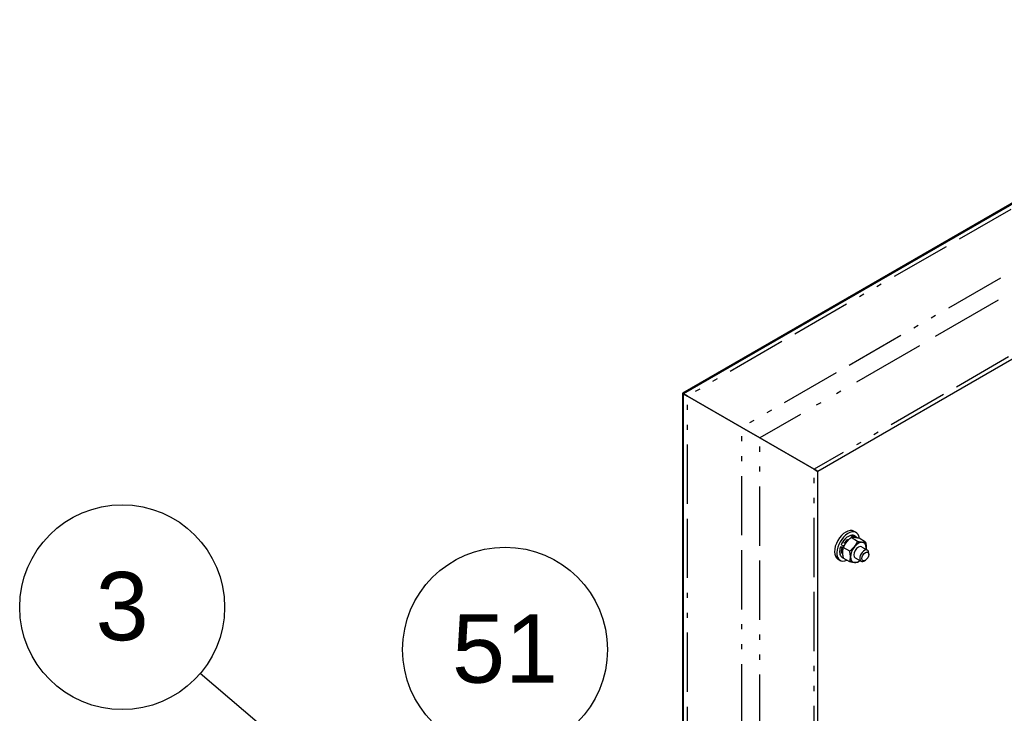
# Paper-space layout 'SHEET_1' of a CAD drawing. Header units: inches. Extents: x 3 to 360, y 8 to 227.
# Tile 24 of 98: x 31 to 50, y 154 to 167. Entities that reach past the tile are written whole.
import ezdxf

# ---------------------------------------------------------------- set-up
doc = ezdxf.new("R2010")
doc.units = ezdxf.units.IN
doc.header["$LTSCALE"] = 10.666667
doc.header["$MEASUREMENT"] = 0
doc.linetypes.add('DOUBLE_DASH_DOUBLE_DOT', pattern=[0.74, 0.24, -0.06, 0.24, -0.06, 0.01, -0.06, 0.01, -0.06])
doc.layers.get('0').update_dxf_attribs({"lineweight": 25})
doc.layers.add('DIMEN', color=7, linetype='Continuous', lineweight=25)
doc.layers.add('PHANTOM', color=7, linetype='DOUBLE_DASH_DOUBLE_DOT', lineweight=25)
doc.styles.add('Current-ANSI', font='arial.ttf')

# ---------------------------------------------------------------- blocks, each defined once
blk = doc.blocks.new('Balloon4')
at = {"layer": 'DIMEN', "linetype": 'Continuous', "lineweight": 25}
for p, q in [((3.557, 14.2059), (3.2509, 14.4665)), ((3.6957, 13.548), (3.557, 14.2059)), ((3.7263, 13.5545), (3.6652, 13.5416)), ((3.7215, 13.4257), (3.7263, 13.5545)), ((3.6652, 13.5416), (3.7215, 13.4257)), ((3.6957, 13.548), (3.7215, 13.4257))]:
    blk.add_line(p, q, dxfattribs=at)
at = {"layer": 'DIMEN', "linetype": 'Continuous', "lineweight": 25, "flags": 128}
blk.add_lwpolyline([(3.6652, 13.5416), (3.7215, 13.4257), (3.7263, 13.5545), (3.6652, 13.5416)], dxfattribs=at)
at = {"layer": 'DIMEN'}
blk.add_circle((3.1082, 14.5879), 0.1875, dxfattribs=at)
blk.add_solid([(3.6652, 13.5416), (3.7215, 13.4257), (3.7263, 13.5545), (3.6652, 13.5416)], dxfattribs=at)
at = {"layer": 'DIMEN', "insert": (3.1082, 14.589), "char_height": 0.125, "attachment_point": 5, "style": 'Current-ANSI'}
blk.add_mtext('3', dxfattribs=at)
blk = doc.blocks.new('Balloon5')
at = {"layer": 'DIMEN', "linetype": 'Continuous', "lineweight": 25}
for p, q in [((4.1232, 13.3004), (3.8559, 14.3294)), ((4.1534, 13.3082), (4.093, 13.2925)), ((4.1232, 13.3004), (4.1546, 13.1794)), ((4.1546, 13.1794), (4.1534, 13.3082)), ((4.093, 13.2925), (4.1546, 13.1794))]:
    blk.add_line(p, q, dxfattribs=at)
at = {"layer": 'DIMEN', "linetype": 'Continuous', "lineweight": 25, "flags": 128}
blk.add_lwpolyline([(4.093, 13.2925), (4.1546, 13.1794), (4.1534, 13.3082), (4.093, 13.2925)], dxfattribs=at)
at = {"layer": 'DIMEN'}
blk.add_circle((3.8089, 14.5102), 0.1875, dxfattribs=at)
blk.add_solid([(4.093, 13.2925), (4.1546, 13.1794), (4.1534, 13.3082), (4.093, 13.2925)], dxfattribs=at)
at = {"layer": 'DIMEN', "insert": (3.8089, 14.5113), "char_height": 0.125, "attachment_point": 5, "style": 'Current-ANSI'}
blk.add_mtext('51', dxfattribs=at)

psp = doc.layouts.new('SHEET_1')

# ---------------------------------------------------------------- linework, layer by layer
for p, q in [((56.738, 167.056), (44.113, 159.767)), ((56.466, 166.924), (44.091, 159.78)), ((56.738, 164.029), (46.735, 158.254)), ((44.091, 159.78), (44.113, 159.767)), ((44.091, 159.78), (44.091, 145.491)), ((44.113, 159.767), (44.187, 159.725)), ((44.113, 145.206), (44.113, 159.767)), ((44.187, 159.725), (44.113, 159.767)), ((45.247, 159.113), (44.187, 159.725)), ((44.187, 159.725), (45.247, 159.113)), ((45.247, 159.113), (45.601, 158.909)), ((45.601, 158.909), (45.247, 159.113)), ((46.661, 158.296), (45.601, 158.909)), ((45.601, 158.909), (46.661, 158.296)), ((46.661, 158.296), (46.735, 158.254)), ((46.735, 158.254), (46.661, 158.296)), ((46.735, 143.693), (46.735, 158.254)), ((47.436, 157.087), (47.482, 157.06)), ((47.511, 156.889), (47.384, 156.963)), ((47.454, 156.997), (47.485, 156.979)), ((47.665, 156.876), (47.538, 156.949)), ((47.23, 156.773), (47.174, 156.778)), ((47.175, 156.775), (47.206, 156.757)), ((47.194, 156.824), (47.225, 156.806)), ((47.218, 156.752), (47.224, 156.752)), ((47.356, 156.697), (47.229, 156.77)), ((47.245, 156.801), (47.237, 156.802)), ((47.587, 156.783), (47.703, 156.717)), ((47.729, 156.634), (47.729, 156.659)), ((47.124, 156.546), (47.17, 156.519)), ((47.211, 156.575), (47.229, 156.565)), ((47.356, 156.491), (47.229, 156.564)), ((47.462, 156.567), (47.578, 156.5)), ((47.662, 156.519), (47.64, 156.506))]:
    psp.add_line(p, q)
for centre, major_axis, start_param, end_param in [((47.28, 156.816), (-0.156, -0.271), 3.141593, 6.283185), ((47.326, 156.79), (-0.156, -0.271), 2.466659, 6.958119), ((47.525, 156.675), (0.109, 0.189), 0.261799, 1.308997), ((47.525, 156.675), (0.109, 0.189), 5.497787, 6.544985), ((47.326, 156.79), (0.07, 0.122), 1.80016, 1.95049), ((47.525, 156.675), (-0.109, -0.189), 4.45059, 5.497787), ((47.525, 156.675), (-0.062, -0.108), 3.141593, 6.283185), ((47.64, 156.608), (0.063, 0.108), 5.497787, 10.210176), ((47.525, 156.675), (0.109, 0.189), 5.320635, 5.497787), ((47.525, 156.675), (-0.109, -0.189), 5.497787, 6.544985), ((47.525, 156.675), (-0.109, -0.189), 0.261799, 0.962551)]:
    psp.add_ellipse(centre, major_axis=major_axis, ratio=0.57735, start_param=start_param, end_param=end_param)
psp.add_ellipse((47.662, 156.596), major_axis=(0.0469, 0.0812), ratio=0.57735)
for points, knots in [([(47.454, 156.997), (47.441, 157.004), (47.426, 157.009), (47.394, 157.01), (47.376, 157.006), (47.34, 156.993), (47.321, 156.982), (47.284, 156.955), (47.266, 156.938), (47.233, 156.899), (47.218, 156.878), (47.2, 156.846), (47.196, 156.837), (47.191, 156.827)], [4.45059, 4.45059, 4.45059, 4.45059, 4.748787, 4.748787, 5.060456, 5.060456, 5.385255, 5.385255, 5.711462, 5.711462, 6.036615, 6.036615, 6.169255, 6.169255, 6.169255, 6.169255]), ([(47.172, 156.777), (47.166, 156.76), (47.162, 156.742), (47.158, 156.709), (47.157, 156.692), (47.159, 156.662), (47.162, 156.647), (47.17, 156.621), (47.176, 156.609), (47.191, 156.589), (47.2, 156.581), (47.211, 156.575)], [0.113828, 0.113828, 0.113828, 0.113828, 0.352862, 0.352862, 0.591896, 0.591896, 0.83093, 0.83093, 1.069963, 1.069963, 1.308997, 1.308997, 1.308997, 1.308997]), ([(47.175, 156.775), (47.174, 156.775), (47.173, 156.775), (47.172, 156.776), (47.172, 156.777), (47.172, 156.777), (47.172, 156.778), (47.173, 156.778), (47.173, 156.778), (47.174, 156.778)], [0.13714048, 0.13714048, 0.13714048, 0.13714048, 0.14566496, 0.14566496, 0.15421696, 0.15421696, 0.16280373, 0.16280373, 0.17142171, 0.17142171, 0.17142171, 0.17142171]), ([(47.191, 156.827), (47.191, 156.827), (47.191, 156.827), (47.191, 156.826), (47.191, 156.826), (47.192, 156.825), (47.193, 156.825), (47.194, 156.824)], [0.11642055, 0.11642055, 0.11642055, 0.11642055, 0.12006401, 0.12006401, 0.12861601, 0.12861601, 0.13714048, 0.13714048, 0.13714048, 0.13714048]), ([(47.218, 156.752), (47.217, 156.752), (47.216, 156.753), (47.214, 156.753), (47.213, 156.753), (47.211, 156.754), (47.21, 156.755), (47.208, 156.756), (47.206, 156.756), (47.206, 156.757)], [0.10285926, 0.10285926, 0.10285926, 0.10285926, 0.11147724, 0.11147724, 0.12006401, 0.12006401, 0.12861601, 0.12861601, 0.13714048, 0.13714048, 0.13714048, 0.13714048]), ([(47.225, 156.806), (47.226, 156.806), (47.227, 156.805), (47.229, 156.804), (47.23, 156.804), (47.232, 156.803), (47.233, 156.803), (47.235, 156.802), (47.236, 156.802), (47.237, 156.802)], [0.13714048, 0.13714048, 0.13714048, 0.13714048, 0.14566496, 0.14566496, 0.15421696, 0.15421696, 0.16280373, 0.16280373, 0.17142171, 0.17142171, 0.17142171, 0.17142171])]:
    psp.add_open_spline(points, degree=3, knots=knots)
for points, weights in [([(47.293, 156.875), (47.257, 156.83), (47.229, 156.77)], [1, 1.0930923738, 1.10906450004]), ([(47.384, 156.963), (47.328, 156.919), (47.293, 156.875)], [1.10906450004, 1.0930923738, 1]), ([(47.447, 156.964), (47.411, 156.967), (47.384, 156.963)], [1, 1.0930923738, 1.10906450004]), ([(47.538, 156.949), (47.483, 156.961), (47.447, 156.964)], [1.10906450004, 1.0930923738, 1]), ([(47.447, 156.785), (47.483, 156.83), (47.511, 156.889)], [1, 1.0930923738, 1.10906450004]), ([(47.511, 156.889), (47.566, 156.878), (47.602, 156.875)], [1.10906450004, 1.0930923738, 1]), ([(47.602, 156.875), (47.638, 156.871), (47.665, 156.876)], [1, 1.0930923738, 1.10906450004]), ([(47.665, 156.876), (47.679, 156.812), (47.679, 156.765)], [1.10906450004, 1.0930923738, 1]), ([(47.229, 156.77), (47.215, 156.723), (47.215, 156.675)], [1.10906450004, 1.0930923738, 1]), ([(47.215, 156.675), (47.215, 156.627), (47.229, 156.564)], [1, 1.0930923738, 1.10906450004]), ([(47.356, 156.697), (47.411, 156.741), (47.447, 156.785)], [1.10906450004, 1.0930923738, 1]), ([(47.37, 156.586), (47.37, 156.634), (47.356, 156.697)], [1, 1.0930923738, 1.10906450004]), ([(47.679, 156.765), (47.679, 156.748), (47.678, 156.731)], [1, 1.03115890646, 1.05367799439]), ([(47.356, 156.491), (47.37, 156.538), (47.37, 156.586)], [1.10906450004, 1.0930923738, 1]), ([(47.447, 156.476), (47.411, 156.479), (47.356, 156.491)], [1, 1.0930923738, 1.10906450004]), ([(47.511, 156.477), (47.483, 156.473), (47.447, 156.476)], [1.10906450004, 1.0930923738, 1]), ([(47.554, 156.514), (47.535, 156.496), (47.511, 156.477)], [1.08079044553, 1.10215132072, 1.10906450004])]:
    psp.add_rational_spline(points, weights, degree=2)
psp.add_open_spline([(47.485, 156.979), (47.496, 156.973), (47.505, 156.964), (47.513, 156.954)], degree=3)
at = {"layer": 'PHANTOM', "ltscale": 0.456081}
for p, q in [((56.914, 167.074), (44.187, 159.725)), ((57.975, 166.461), (45.247, 159.113))]:
    psp.add_line(p, q, dxfattribs=at)
at = {"layer": 'PHANTOM', "ltscale": 0.554265}
psp.add_line((57.975, 166.053), (45.601, 158.909), dxfattribs=at)
at = {"layer": 'PHANTOM', "ltscale": 0.459248}
psp.add_line((56.914, 164.216), (46.661, 158.296), dxfattribs=at)
at = {"layer": 'PHANTOM', "ltscale": 0.451874}
for p, q in [((44.187, 145.164), (44.187, 159.725)), ((45.247, 144.551), (45.247, 159.113)), ((45.601, 144.347), (45.601, 158.909)), ((46.661, 143.735), (46.661, 158.296))]:
    psp.add_line(p, q, dxfattribs=at)
at = {"layer": 'PHANTOM', "ltscale": 0.020795}
for centre in [(47.332, 156.786), (47.363, 156.768)]:
    psp.add_ellipse(centre, major_axis=(0.122, 0.211), ratio=0.57735, start_param=0, end_param=1.720451, dxfattribs=at)
at = {"layer": 'PHANTOM', "ltscale": 0.021605}
psp.add_ellipse((47.37, 156.765), major_axis=(0.117, 0.203), ratio=0.57735, start_param=6.142928, end_param=7.999272, dxfattribs=at)
at = {"layer": 'PHANTOM', "ltscale": 0.014436}
psp.add_ellipse((47.332, 156.786), major_axis=(-0.122, -0.211), ratio=0.57735, start_param=5.086333, end_param=6.283185, dxfattribs=at)
at = {"layer": 'PHANTOM', "ltscale": 0.013024}
psp.add_ellipse((47.363, 156.768), major_axis=(-0.122, -0.211), ratio=0.57735, start_param=5.086333, end_param=6.166935, dxfattribs=at)
at = {"layer": 'PHANTOM', "ltscale": 0.010425}
psp.add_ellipse((47.37, 156.765), major_axis=(-0.117, -0.203), ratio=0.57735, start_param=5.090698, end_param=5.99091, dxfattribs=at)

# ---------------------------------------------------------------- block references
at = {"layer": 'DIMEN', "xscale": 10.66666666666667, "yscale": 10.66666666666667, "zscale": 10.66666666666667}
for name in ['Balloon4', 'Balloon5']:
    psp.add_blockref(name, (0, 0), dxfattribs=at)

doc.saveas('drawing.dxf')
